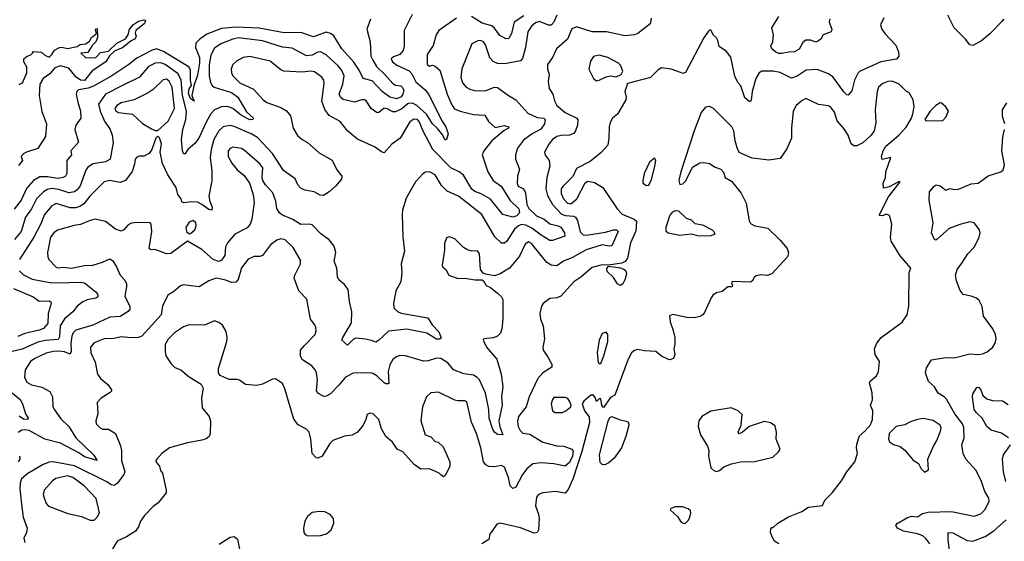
# Model space of a CAD drawing. Extents: x 2143765 to 2212931, y 878955 to 1017455.
# Tile 43 of 256: x 2162278 to 2169239, y 906303 to 909992. Entities that reach past the tile are written whole.
import ezdxf

# ---------------------------------------------------------------- set-up
doc = ezdxf.new("R2010")
doc.units = 0

msp = doc.modelspace()

# ---------------------------------------------------------------- linework, layer by layer
at = {"layer": '0CON20XD'}
for points in [[(2166076.2, 910025), (2166055, 909974.4), (2166035, 909952.7), (2166015, 909953.8), (2165951.4, 909978.6), (2165925, 909970.5), (2165895, 909945.5), (2165870.8, 909905), (2165854.6, 909795), (2165832.7, 909717.3), (2165818.8, 909701.2), (2165705, 909680.4), (2165655, 909682.5), (2165625, 909695.6), (2165601.3, 909721.3), (2165571.2, 909815), (2165555.5, 909835.5), (2165535, 909844.1), (2165517.7, 909842.3), (2165475, 909820.6), (2165402.7, 909645), (2165397.3, 909585), (2165408.8, 909545), (2165434.4, 909515), (2165459.8, 909499.8), (2165492.1, 909492.1), (2165568.9, 909488.9), (2165635, 909514.3), (2165655, 909512.5), (2165733.1, 909455), (2165785.8, 909425.8), (2165870.5, 909330.5), (2165935, 909300.8), (2165982.9, 909295), (2165992.4, 909285), (2165987.1, 909255), (2165962.4, 909217.6), (2165900.4, 909185), (2165839.5, 909140.5), (2165796.4, 909083.6), (2165782.8, 909037.2), (2165782.5, 909005), (2165811.1, 908935), (2165797.5, 908885), (2165793.7, 908833.7), (2165802.5, 908815), (2165835, 908798.1), (2165846.7, 908785), (2165854.6, 908764.6), (2165863.3, 908685), (2165877.7, 908657.7), (2165931.3, 908605), (2165985, 908582), (2166025, 908547.1), (2166085, 908534.8), (2166102.4, 908525), (2166129.6, 908485), (2166130.7, 908460.7), (2166045, 908430.3), (2166025, 908430.5), (2165965, 908467.2), (2165898.3, 908518.3), (2165855, 908538.3), (2165825, 908543.9), (2165802.9, 908535), (2165775, 908511.5), (2165722.2, 908425), (2165705, 908412.5), (2165685, 908412.2), (2165636.7, 908456.7), (2165545, 908615.4), (2165379.2, 908745), (2165299.5, 908779.5), (2165260.3, 908820.3), (2165215, 908894.4), (2165175.4, 908915.4), (2165147.3, 908912.7), (2165127.3, 908902.7), (2165075.6, 908844.4), (2165009.8, 908730.2), (2164984.7, 908645.3), (2164982.7, 908617.3), (2164986.5, 908455), (2164999.1, 908355), (2164975.6, 908265), (2164979.6, 908205), (2164971.9, 908138.1), (2164937.6, 908075), (2164919.3, 907985), (2164922.9, 907955), (2164948.3, 907928.3), (2164975, 907915.4), (2165162.5, 907882.5), (2165194.2, 907834.2), (2165240.6, 907785), (2165257, 907743), (2165247.6, 907732.4), (2165225, 907732.3), (2165156.1, 907776.1), (2165015, 907803.9), (2164885, 907788.2), (2164815, 907722.5), (2164795, 907710.8), (2164765, 907724.3), (2164722.3, 907732.3), (2164655, 907740), (2164635, 907729.2), (2164595, 907690), (2164555.8, 907725), (2164561.9, 907745), (2164622.4, 907847.6), (2164626.3, 907926.3), (2164609.7, 907999.7), (2164599.4, 908085), (2164575, 908119.2), (2164533.3, 908153.3), (2164523.9, 908173.9), (2164520, 908235), (2164500, 908285), (2164512.1, 908345), (2164501.1, 908391.1), (2164465, 908434.3), (2164407.5, 908477.5), (2164345, 908541.4), (2164325, 908546.7), (2164264.5, 908544.5), (2164209.1, 908579.1), (2164131.7, 908611.7), (2164115, 908626.2), (2164095, 908657.5), (2164087.9, 908707.9), (2164066.4, 908766.4), (2164014.6, 908824.6), (2163995.6, 908855), (2163991.5, 908875), (2163996.9, 908945), (2163975, 908972.9), (2163865, 909069.1), (2163845, 909080.4), (2163785, 909089.6), (2163765, 909081.5), (2163752.1, 909065), (2163751.1, 909025), (2163776.5, 908976.5), (2163815, 908930), (2163865, 908889.2), (2163901.9, 908835), (2163928.6, 908755), (2163935.8, 908695.8), (2163919.3, 908580.7), (2163907.1, 908545), (2163885, 908520), (2163798, 908475), (2163746.9, 908413.1), (2163733.3, 908385), (2163728.1, 908325), (2163705, 908290.8), (2163685, 908282.5), (2163645, 908296.2), (2163565, 908366.9), (2163465, 908426.7), (2163345, 908337.5), (2163315, 908337.1), (2163255, 908360.8), (2163233.9, 908366.1), (2163205, 908363.8), (2163194, 908374), (2163211.4, 908495), (2163207.1, 908545), (2163200, 908555), (2163105, 908558.6), (2163067.3, 908552.7), (2163045, 908540), (2163014.5, 908505.5), (2162995, 908495.7), (2162955, 908510.5), (2162885, 908564.6), (2162811.5, 908581.5), (2162775, 908572.5), (2162707.5, 908542.5), (2162663.5, 908536.5), (2162545, 908503.5), (2162519.4, 908485), (2162495.4, 908454.6), (2162474.4, 908344.4), (2162475.7, 908315.7), (2162484.2, 908295), (2162535, 908242.9), (2162547.8, 908237.8), (2162585, 908241.2), (2162645, 908234.1), (2162735, 908252.9), (2162795, 908255.8), (2162863.8, 908276.2), (2162915, 908300), (2162935, 908287.5), (2162961.2, 908245), (2162988, 908185), (2163019.9, 908149.9), (2163032.3, 908125), (2163033.9, 908105), (2163020.8, 908035), (2163055.5, 907965), (2163055.5, 907945), (2163045, 907928.6), (2162986.9, 907893.1), (2162915, 907887.5), (2162795, 907832.5), (2162675, 907796.1), (2162655, 907776.7), (2162646, 907755), (2162640.2, 907705), (2162642.4, 907647.6), (2162635, 907625.8), (2162595, 907642.1), (2162555, 907647.9), (2162515, 907646.6), (2162465, 907634), (2162384.3, 907595.7), (2162355, 907575.5), (2162315.5, 907515), (2162312, 907465), (2162328.4, 907428.4), (2162360.8, 907410.8), (2162434.1, 907394.1), (2162491.9, 907361.9), (2162510.6, 907325), (2162513.1, 907255), (2162523.8, 907233.8)], [(2165052.6, 910027.4), (2164996.4, 909915), (2164995.6, 909805), (2164987.8, 909775), (2164965, 909745.6), (2164919.8, 909730.2), (2164904.6, 909715), (2164913.5, 909695), (2164945, 909670.9), (2165030.6, 909630.6), (2165049, 909609), (2165078.3, 909551.7), (2165145, 909495.4), (2165166.7, 909465), (2165264.3, 909274.3), (2165291.1, 909235), (2165305.7, 909185), (2165295.9, 909144.1), (2165285, 909140), (2165269.2, 909175), (2165232.2, 909222.2), (2165195, 909256.2), (2165153.4, 909323.4), (2165085, 909385.9), (2165055, 909400.9), (2165025, 909399.2), (2164978.3, 909361.7), (2164935, 909339.1), (2164915, 909340.5), (2164875, 909361.9), (2164855, 909365.6), (2164816, 909335), (2164805, 909333.6), (2164763, 909363), (2164727.6, 909417.6), (2164715, 909425.7), (2164695, 909425.6), (2164645, 909408.2), (2164565, 909428.2), (2164545.5, 909445), (2164535.4, 909465), (2164562.2, 909535), (2164572.5, 909595), (2164555, 909633.1), (2164528.8, 909665), (2164445, 909742.5), (2164405.3, 909765.3), (2164385, 909761.8), (2164345, 909740.7), (2164305, 909736.2), (2164205, 909790), (2164135, 909797.8), (2163995, 909842.8), (2163825.7, 909864.3), (2163785, 909855.3), (2163698.5, 909821.5), (2163655, 909789.4), (2163629.7, 909740.3), (2163618, 909672), (2163617.6, 909595), (2163627.4, 909547.4), (2163637.3, 909527.3), (2163652.2, 909515), (2163775, 909476.7), (2163819.3, 909445), (2163880.7, 909340.8), (2163930.8, 909295), (2163926.2, 909285), (2163905, 909283.5), (2163845.2, 909315.2)], [(2165841, 910019), (2165773.3, 909975), (2165754.6, 909895), (2165735, 909858.5), (2165714.4, 909855.6), (2165671.1, 909881.1), (2165635, 909932.2), (2165615, 909947.7), (2165546.5, 909966.5), (2165472, 910015)], [(2168005, 909997.5), (2168001.4, 909975), (2168020, 909925), (2168015, 909906.7), (2167958.8, 909885), (2167941.2, 909855), (2167925, 909841.2), (2167905, 909834), (2167868.1, 909848.1), (2167835, 909848.2), (2167815, 909830), (2167787.6, 909782.4), (2167755, 909764.1), (2167715, 909763.2), (2167665, 909751.8), (2167645, 909753.1), (2167623.2, 909763.3), (2167596, 909785), (2167588.8, 909805), (2167601.2, 909835), (2167606, 909885), (2167596.2, 909935), (2167645.6, 910015)], [(2169234.3, 909995), (2169221.8, 909978.2), (2169137.3, 909892.7), (2169077.4, 909842.6), (2169015, 909808.5), (2168994.2, 909815), (2168964, 909855), (2168885, 909934), (2168839.5, 910025)], [(2162275, 909534.4), (2162296.7, 909545), (2162327.5, 909615), (2162327.5, 909655), (2162307.5, 909695), (2162307.5, 909715), (2162330, 909735), (2162357, 909743), (2162367.5, 909755), (2162375, 909767.5), (2162431.7, 909761.7), (2162455, 909740), (2162485, 909727.5), (2162505, 909746.2), (2162522.9, 909777.1), (2162558.8, 909795), (2162575, 909797.7), (2162615, 909788.2), (2162685, 909803.1), (2162705, 909816.2), (2162745, 909822.2), (2162770.2, 909839.8), (2162785.8, 909865), (2162820, 909895), (2162813, 909917), (2162815, 909927.5), (2162825, 909930), (2162827.1, 909865), (2162815.6, 909834.4), (2162790.9, 909809.1), (2162759.2, 909760.8), (2162710, 909755), (2162745, 909722.5), (2162815, 909723.3), (2162850, 909760), (2162905, 909770), (2162964.2, 909825.8), (2163025, 909856.7), (2163043.8, 909885), (2163054.4, 909925.6), (2163081.8, 909958.2), (2163118.3, 909981.7), (2163155, 909991.2), (2163166.2, 909985), (2163159.2, 909965), (2163098, 909915), (2163094.3, 909895.7), (2163100, 909875), (2163094.4, 909855.6), (2163065, 909841.9), (2163005, 909792.7), (2162949.4, 909770.6), (2162913.7, 909736.3), (2162886.8, 909693.2), (2162789.5, 909630.5), (2162735, 909561.9), (2162706.7, 909565), (2162677.5, 909585), (2162625, 909650), (2162565, 909665.5), (2162525, 909652.5), (2162490, 909610), (2162443.2, 909576.8), (2162420, 909535), (2162415.8, 909455), (2162433.2, 909343.2), (2162466, 909255), (2162460, 909165), (2162405, 909080), (2162325.7, 909054.3), (2162306.7, 909045), (2162287.5, 909025), (2162298, 908995), (2162268.3, 908961.7)], [(2165365, 910002.9), (2165240.8, 909915), (2165222.9, 909885), (2165199.8, 909810.2), (2165158.6, 909745), (2165159.2, 909675), (2165175, 909664), (2165195, 909670), (2165215, 909664.2), (2165246.9, 909635), (2165300.4, 909465), (2165335.4, 909385), (2165352.6, 909362.6), (2165391.2, 909345), (2165485, 909321.5), (2165566.3, 909316.3), (2165593, 909273), (2165639.5, 909229.5), (2165705, 909243.2), (2165735.6, 909235), (2165734.4, 909225), (2165702.9, 909207.1), (2165614.6, 909135), (2165558.1, 909065), (2165546.9, 909035), (2165586.8, 908916.7), (2165624.7, 908855), (2165682.3, 908815), (2165744.2, 908714.2), (2165806.5, 908655), (2165810.7, 908625), (2165792.6, 908605), (2165764.3, 908594.3), (2165693.8, 908613.8), (2165605, 908723.3), (2165541.3, 908761.3), (2165495, 908777.2), (2165475, 908793.1), (2165415, 908892.9), (2165385, 908915.8), (2165325, 908944.6), (2165198.2, 909075), (2165128, 909208), (2165105, 909267.5), (2165090, 909285), (2165065, 909287.3), (2165035, 909270), (2164967.1, 909152.9), (2164909.1, 909110.9), (2164855, 909051.4), (2164835, 909056.7), (2164785, 909093.1), (2164665, 909147.5), (2164595.9, 909205.9), (2164542.7, 909272.7), (2164465.4, 909315.4), (2164435, 909355.8), (2164414.7, 909415), (2164430.9, 909540.9), (2164428.2, 909565), (2164413.1, 909585), (2164363, 909623), (2164336.8, 909626.8), (2164275, 909620), (2164145, 909626.9), (2164125, 909636.9), (2164049.1, 909699.1), (2163905, 909731.8), (2163856.4, 909723.6), (2163811.1, 909698.9), (2163784.3, 909675), (2163772.2, 909645), (2163774.4, 909615), (2163784.7, 909594.7), (2163834.4, 909545), (2163931.2, 909501.2), (2163996.5, 909426.5), (2164025, 909405.4), (2164125, 909370), (2164165, 909346.7), (2164191.9, 909311.9), (2164210, 909225), (2164242.2, 909172.2), (2164274, 909145), (2164313.4, 909123.4), (2164395, 909050.6), (2164487.6, 908997.6), (2164520.7, 908930.7), (2164554.6, 908885), (2164552, 908865), (2164510.6, 908815), (2164465.5, 908774.5), (2164425, 908748.9), (2164401.2, 908751.2), (2164360, 908775), (2164294.3, 908785.7), (2164265, 908800.9), (2164244.5, 908825), (2164225, 908865.5), (2164141.8, 908925), (2164065.4, 909045.4), (2163958.3, 909158.3), (2163915.2, 909185.2), (2163795, 909237.6), (2163765, 909243.7), (2163716.8, 909233.2), (2163685, 909206.9), (2163650.8, 909145), (2163631.4, 909075), (2163624.6, 909015), (2163635.6, 908925), (2163636.9, 908853.1), (2163614.3, 908745), (2163620.8, 908705), (2163638.8, 908665), (2163635, 908644), (2163615, 908648.8), (2163565, 908686.1), (2163535, 908700.6), (2163495, 908704.2), (2163437, 908697), (2163423.2, 908703.2), (2163418.6, 908725), (2163396.5, 908755), (2163385, 908804), (2163325, 908894.2), (2163288.3, 908975), (2163270, 909055), (2163281.1, 909115), (2163265, 909157.5), (2163255, 909167.5), (2163240, 909155), (2163210.8, 909075), (2163193.4, 909046.6), (2163155, 909025.8), (2163125, 909026.5), (2163105, 909019.1), (2163093.4, 909005), (2163089.2, 908969.2), (2163072.6, 908917.4), (2163025.7, 908855), (2162988.9, 908841.1), (2162915, 908855.5), (2162874.7, 908845.3), (2162774.5, 908745), (2162731, 908689), (2162708, 908672), (2162675, 908661.8), (2162635, 908660.4), (2162535, 908691.1), (2162503.8, 908676.2), (2162453.3, 908615), (2162427.8, 908547.8), (2162377, 908453), (2162276.1, 908295)], [(2164758.9, 909995), (2164731.2, 909925), (2164754.6, 909835), (2164760.3, 909735), (2164773.6, 909705), (2164801.1, 909661.1), (2164859.6, 909605), (2164915, 909540), (2164935, 909530), (2164972.5, 909525), (2164982.5, 909515), (2164992.5, 909492.5), (2164986.2, 909465), (2164975, 909447.5), (2164945, 909433.2), (2164895, 909444.3), (2164839.1, 909485), (2164768.8, 909558.8), (2164705, 909577.1), (2164677.1, 909635), (2164640.8, 909690.8), (2164555, 909786.6)], [(2166743, 910003), (2166735, 909962.5), (2166648.8, 909895), (2166625, 909884.4), (2166555, 909878.5), (2166425.9, 909905.9), (2166325, 909906.1), (2166215, 909940.6), (2166181.7, 909928.3), (2166151.4, 909855), (2166071.9, 909785), (2166045, 909723.3), (2166008.8, 909675), (2166009.2, 909645), (2166021.4, 909605), (2166013.1, 909555), (2166021.8, 909505), (2166047.5, 909465), (2166058.6, 909418.6), (2166074.3, 909385), (2166134, 909335), (2166216.2, 909295), (2166224.2, 909284.2), (2166222, 909245), (2166208, 909205), (2166195, 909188), (2166164.4, 909175.6), (2166105, 909173.6), (2166075.3, 909164.7), (2166045, 909145.6), (2166017.9, 909112.1), (2165987.7, 909055), (2165993.2, 909033.2), (2166020, 908995), (2166026.2, 908955), (2166003.4, 908875), (2165996.7, 908795), (2166009.1, 908749.2), (2166044.4, 908684.4), (2166107.1, 908617.1), (2166137.1, 908607.1), (2166192.7, 908602.7), (2166207.1, 908595), (2166222.1, 908572.1), (2166240.7, 908490.7), (2166260.9, 908470.9), (2166285, 908469.2), (2166419.7, 908490.3), (2166475, 908506.7), (2166496, 908505), (2166509.2, 908495), (2166465, 908392.9), (2166445, 908389.6), (2166395, 908399.1), (2166281.5, 908365), (2166185, 908309.7), (2166122.5, 908285), (2166075, 908251.4), (2166034, 908255), (2166003.8, 908273.8), (2165895, 908408.6), (2165875, 908420.5), (2165850.9, 908405), (2165810, 908320), (2165741.4, 908235), (2165675, 908195.4), (2165635, 908180.6), (2165571.4, 908191.4), (2165555, 908200), (2165535.6, 908225.6), (2165527.5, 908335), (2165515, 908356.2), (2165475, 908355.8), (2165444.4, 908364.4), (2165415, 908381.2), (2165355, 908442.5), (2165315, 908456.7), (2165295, 908450), (2165281.7, 908408.3), (2165281.7, 908361.7), (2165264, 908255), (2165266.7, 908245), (2165290, 908225), (2165312.5, 908185), (2165375, 908160.6), (2165425, 908164.2), (2165495, 908151.4), (2165545, 908151.2), (2165555.7, 908145.7), (2165575, 908112.5), (2165605, 908097.5), (2165655, 908058.6), (2165685, 908031.4), (2165693.8, 908013.8), (2165692.7, 907875), (2165686.4, 907805), (2165676.9, 907775), (2165655, 907754.3), (2165625, 907743.1), (2165560, 907735), (2165553.8, 907726.2), (2165578.6, 907675), (2165651.3, 907591.3), (2165681.9, 907485), (2165692.9, 907395), (2165684, 907326), (2165688.2, 907265), (2165664.7, 907155), (2165671.6, 907111.6), (2165692.5, 907055), (2165655, 907057.5), (2165635, 907074.4), (2165622.5, 907095), (2165597.3, 907175), (2165593.2, 907235), (2165570.4, 907350.4), (2165528.8, 907445), (2165512.5, 907462.5), (2165485, 907478.1), (2165418.3, 907488.3)], [(2168386, 910005), (2168363.8, 909955), (2168373.8, 909925), (2168394.4, 909894.4), (2168470.9, 909810.9), (2168490, 909765), (2168492.5, 909735), (2168476.2, 909713.8), (2168366.7, 909695), (2168215, 909624.4), (2168204.5, 909615), (2168179.6, 909565), (2168161.7, 909488.3), (2168135, 909457.5), (2168125, 909460), (2168105, 909481.9), (2168027.2, 909587.2)], [(2164555, 909786.6), (2164497.7, 909877.7), (2164475.2, 909895.2), (2164445, 909904.6), (2164355, 909870.3), (2164265, 909900.9), (2164148.5, 909898.5), (2163970.8, 909930.8), (2163805, 909939.4), (2163705, 909929.4), (2163601.5, 909888.5), (2163551.2, 909855), (2163522.9, 909825), (2163520.6, 909795), (2163548.4, 909725), (2163550, 909685), (2163535, 909600), (2163509.2, 909525), (2163495.6, 909455), (2163510, 909415), (2163485, 909434.4), (2163470.6, 909469.4), (2163475, 909502.9), (2163493.3, 909526.7), (2163485.8, 909565), (2163485.7, 909635), (2163476.7, 909656.7), (2163295, 909766.6), (2163245, 909785.9), (2163215, 909776.3), (2163105, 909720.7), (2163050, 909675), (2162928.8, 909595), (2162798.6, 909521.4), (2162762.2, 909507.8), (2162693.8, 909496.2), (2162682.5, 909485), (2162678, 909465), (2162687.6, 909407.6), (2162707.5, 909345), (2162710.8, 909295), (2162674.2, 909245), (2162668.1, 909215), (2162694.4, 909125), (2162640, 909065), (2162643.5, 909035), (2162611.3, 908995), (2162611.5, 908955), (2162611.2, 908905), (2162601.1, 908885), (2162585.8, 908875), (2162545, 908869), (2162475, 908879.8), (2162418.9, 908881.1), (2162375.2, 908854.8), (2162325, 908797.1), (2162288.9, 908715), (2162238, 908652)], [(2168027.2, 909587.2), (2167995, 909608.5), (2167915, 909638.7), (2167838.8, 909635), (2167775, 909591.4), (2167735, 909578.6), (2167655, 909618.1), (2167605, 909628.1), (2167525, 909628.7), (2167506.7, 909615), (2167481.4, 909575), (2167455.6, 909485), (2167448.3, 909421.7), (2167445, 909413.8), (2167435, 909412.5), (2167405, 909440), (2167375, 909523.8), (2167355, 909548.8), (2167333.4, 909593.4), (2167305.7, 909725.7), (2167275, 909767.5), (2167222.7, 909802.7), (2167213.6, 909843.6), (2167203, 909863), (2167181.7, 909881.7), (2167165, 909917.5), (2167155, 909917.5), (2167145, 909908.8), (2167115, 909862.9), (2166985, 909618.9), (2166965, 909610.8), (2166948.3, 909618.3), (2166883, 909643), (2166815, 909651.4), (2166792.2, 909637.8), (2166736.9, 909583.1), (2166575, 909540), (2166556.4, 909483.6), (2166566.2, 909445), (2166562.5, 909425), (2166505, 909323.3), (2166468, 909295), (2166451.4, 909265), (2166444.3, 909235), (2166443, 909153), (2166435, 909104), (2166387.7, 909052.3), (2166310.5, 908989.5), (2166215, 908938.8), (2166187.2, 908882.8), (2166116.9, 908813.1), (2166106.5, 908795), (2166105, 908763.8), (2166122.4, 908725), (2166151.5, 908695), (2166175, 908690), (2166215.4, 908725), (2166275, 908838.8), (2166295, 908849.2), (2166341.2, 908841.2), (2166400, 908805), (2166500.5, 908655), (2166536.9, 908616.9), (2166621.2, 908581.2), (2166637.5, 908567.5), (2166632.8, 908497.2), (2166596.1, 908413.9), (2166574.7, 908305), (2166558.8, 908281.2), (2166535, 908270.7), (2166455, 908257.5), (2166385, 908255.5), (2166325, 908238.8), (2166245, 908170.9), (2166195, 908138.9), (2166102.2, 908037.8), (2166075, 908024.4), (2166025, 908020.8), (2165978, 907985), (2165966.2, 907965), (2165955.8, 907915), (2165960, 907875), (2165978, 907828), (2165987.8, 907735), (2165975.7, 907675), (2165977.5, 907655), (2166010.2, 907610.2), (2166040, 907555), (2166040, 907535), (2165975, 907493.9), (2165939.6, 907455), (2165880, 907325), (2165858.5, 907255), (2165804.6, 907185), (2165797.2, 907152.8), (2165801.5, 907115), (2165815, 907085.8), (2165835, 907067.8), (2165885, 907061.5), (2165975, 907004.7), (2166075, 906979.5), (2166125, 906976.9), (2166180, 906955), (2166189.5, 906939.5), (2166186.3, 906906.3), (2166165, 906859.4), (2166135, 906833.8), (2166055, 906850), (2165965, 906858.2), (2165905, 906850.9), (2165863.3, 906815), (2165833.1, 906775), (2165785, 906686.2), (2165765, 906676.2), (2165744.5, 906694.5), (2165733.3, 906755), (2165705, 906827.1), (2165685, 906838.1), (2165635, 906830), (2165595, 906831.9), (2165573.1, 906843.1), (2165556.9, 906865), (2165538.9, 906965), (2165506.9, 907065), (2165472.5, 907145), (2165438.9, 907288.9), (2165425, 907297.5), (2165375, 907296.7), (2165355, 907302.2), (2165238.9, 907358.9), (2165185, 907352.7), (2165154.5, 907325), (2165126.2, 907255), (2165112.7, 907155), (2165145, 907057.1), (2165185, 907041.4), (2165215, 907008.8), (2165235, 907003.8), (2165270.6, 906970.6), (2165317.5, 906865), (2165318.3, 906831.7), (2165285, 906767.5), (2165275, 906760), (2165255, 906773.3), (2165242.5, 906785), (2165175, 906816), (2165114.2, 906814.2), (2165067.3, 906847.3), (2164986.7, 906935), (2164946.7, 906955), (2164913.8, 907005), (2164865.5, 907045.5), (2164834.2, 907104.2), (2164817.5, 907165), (2164776.7, 907205), (2164755, 907209.2), (2164735, 907200), (2164725.8, 907164.2), (2164706.2, 907125), (2164665.6, 907074.4), (2164627.4, 907052.6), (2164573.9, 907046.1), (2164490.8, 907015), (2164469.4, 906995), (2164415.8, 906905), (2164385, 906891.2), (2164373.9, 906893.9), (2164346, 906925), (2164335.6, 907025), (2164324.3, 907075), (2164305, 907097.1), (2164247.2, 907127.2), (2164215, 907168), (2164151.3, 907381.3), (2164135, 907418.8), (2164085, 907453.3), (2164065, 907450), (2163995, 907414.2), (2163955, 907405.8), (2163875, 907412.5), (2163832.1, 907442.1), (2163815, 907447.5), (2163758, 907448), (2163696.1, 907476.1), (2163683.9, 907493.9), (2163684, 907525), (2163741.9, 907715), (2163744.3, 907745.7), (2163736.4, 907786.4), (2163711.3, 907831.3), (2163685, 907850.8), (2163655, 907862), (2163585, 907832.2), (2163475, 907832.9), (2163435, 907819.6), (2163371.5, 907778.5), (2163328.1, 907731.9), (2163306.7, 907695), (2163305.7, 907645.7), (2163311.9, 907615), (2163348.5, 907558.5), (2163375, 907533.3), (2163416.6, 907516.6), (2163475.9, 907465.9), (2163560, 907415), (2163573.8, 907385), (2163570.7, 907360.7), (2163563.1, 907315), (2163567.9, 907247.9), (2163616.6, 907186.6), (2163627.1, 907155), (2163624.3, 907065), (2163617.5, 907045), (2163595, 907027.5), (2163565, 907017.5), (2163465, 906999.2), (2163337.5, 906965), (2163283.3, 906925), (2163246.7, 906885), (2163240, 906875), (2163242.3, 906862.3), (2163266.7, 906835), (2163272.5, 906805), (2163286.7, 906785), (2163314.3, 906665), (2163312.9, 906645), (2163255.6, 906574.4), (2163220.2, 906549.8), (2163160, 906485), (2163130.8, 906445), (2163118, 906405), (2163095.6, 906374.4), (2163032.5, 906335), (2162966.1, 906303.9), (2162850.2, 906109.8)], [(2166355, 909560), (2166375, 909563.3), (2166425, 909588.8), (2166455, 909593.8), (2166495, 909587.5), (2166530, 909605), (2166542.5, 909627.5), (2166525, 909671.2), (2166510, 909685), (2166435, 909724.3), (2166375, 909741.1), (2166335, 909730.8), (2166312.6, 909697.4), (2166302.4, 909642.4), (2166333.3, 909575), (2166355, 909560)], [(2163845.2, 909315.2), (2163785, 909363.6), (2163747.7, 909377.7), (2163705, 909376.7), (2163655, 909355.3), (2163628.2, 909325), (2163597.9, 909272.1), (2163545, 909154.5), (2163515, 909116.2), (2163466.5, 909075), (2163445, 909040), (2163434.6, 909044.6), (2163428.5, 909065), (2163421.8, 909145), (2163430.4, 909215), (2163451.6, 909285), (2163457.5, 909345), (2163427.6, 909455), (2163420, 909565), (2163398.1, 909608.1), (2163305, 909675.7), (2163275, 909685.6), (2163235, 909684.3), (2163188.1, 909661.9), (2163124.5, 909585), (2163004.4, 909525.6), (2162884.5, 909465), (2162833.9, 909395), (2162846.9, 909345), (2162878, 909275), (2162916.4, 909215), (2162930.5, 909175), (2162937.4, 909122.6), (2162917.8, 909005), (2162884.1, 908985.9), (2162797.7, 908972.3), (2162760, 908950), (2162745, 908928), (2162705, 908817.9), (2162685, 908789.1), (2162665, 908774.2), (2162625, 908766.5), (2162555, 908792.1), (2162505, 908797.6), (2162475, 908791.6), (2162446.9, 908775), (2162395.6, 908724.4), (2162360.3, 908655), (2162319.7, 908595), (2162288.2, 908495), (2162241.7, 908438.3)], [(2163235, 909208), (2163255, 909208.8), (2163326.2, 909275), (2163373, 909365), (2163355.2, 909515.2), (2163335, 909556.7), (2163315, 909570.9), (2163292.8, 909567.2), (2163221.4, 909498.6), (2163185, 909474.6), (2163085.9, 909424.1), (2162995, 909403.2), (2162964.2, 909385.8), (2162951.1, 909365), (2162956.8, 909345), (2162975, 909334.8), (2163075, 909324.4), (2163145, 909258.6), (2163209.1, 909219.1), (2163235, 909208)], [(2167645, 906286.2), (2167613.7, 906303.7), (2167600.6, 906330.6), (2167586.7, 906365), (2167588.3, 906391.7), (2167595, 906400), (2167605, 906400), (2167637.7, 906432.3), (2167713, 906477), (2167806.2, 906515), (2167855, 906544), (2167953.1, 906556.9), (2167969.2, 906595), (2168022.5, 906645), (2168088.7, 906731.3), (2168125, 906793.8), (2168182, 906865), (2168200, 906925), (2168192.5, 906965), (2168195, 906990), (2168215, 907050), (2168255.9, 907084.1), (2168293, 907127), (2168307.5, 907165), (2168310, 907225), (2168292.5, 907265), (2168306.1, 907303.9), (2168303.6, 907353.6), (2168286, 907425), (2168290, 907435), (2168335, 907474), (2168350, 907505), (2168355.6, 907575), (2168325.6, 907625), (2168320.6, 907665), (2168336.7, 907705), (2168368.6, 907745), (2168516.8, 907853.2), (2168551.2, 907905), (2168564, 907965), (2168566.2, 908203.8), (2168578, 908235), (2168501.9, 908321.9), (2168437.8, 908425), (2168434.5, 908455), (2168443.1, 908545), (2168427.1, 908607.1), (2168405, 908615.7), (2168374.1, 908604.1), (2168356.4, 908606.4), (2168356, 908615), (2168420.2, 908739.8), (2168502.5, 908845), (2168495, 908848), (2168425, 908810), (2168385, 908800), (2168382.5, 908835), (2168397.5, 908875), (2168400, 908915), (2168436.4, 909016.4), (2168375, 909002.5), (2168370, 909025), (2168382.5, 909065), (2168401.7, 909098.3), (2168493.3, 909175), (2168545, 909231.2), (2168582.5, 909295), (2168591.4, 909325), (2168602.5, 909375), (2168593.8, 909425), (2168566.2, 909475), (2168545, 909486), (2168495.3, 909535.3), (2168446, 909556), (2168415, 909554.6), (2168378.9, 909541.1), (2168350, 909515), (2168339.5, 909485), (2168324.7, 909355.3), (2168330, 909265), (2168318.8, 909205), (2168296.2, 909175), (2168238.5, 909121.5), (2168195, 909100.8), (2168175, 909100), (2168156.2, 909115), (2168134.4, 909175), (2168105, 909221.4), (2168056.3, 909276.3), (2168037.2, 909337.2), (2168008.8, 909375), (2167995, 909383.8), (2167925, 909392), (2167835, 909434.3), (2167808.8, 909421.2), (2167768.1, 909385), (2167745.5, 909345), (2167733.8, 909225), (2167734.4, 909155), (2167701.4, 909078.6), (2167655, 909011.4), (2167575, 908998.6), (2167455, 909012.9), (2167365, 909053.8), (2167349.2, 909085), (2167335.6, 909135.6), (2167326.6, 909206.6), (2167312, 909235), (2167183, 909363), (2167155, 909378), (2167125, 909373.1), (2167095, 909336.2), (2167044.9, 909205), (2166952.7, 908915), (2166936.9, 908855), (2166945.6, 908825.6), (2166965, 908830.9), (2166986.7, 908853.3), (2167035, 908948.8), (2167085, 908979.2), (2167115, 908982.9), (2167154.5, 908974.5), (2167195, 908948.8), (2167235, 908933.8), (2167254.2, 908914.2), (2167266.2, 908875), (2167309.4, 908849.4), (2167378.8, 908765), (2167414.4, 908694.4), (2167435, 908570), (2167445, 908550), (2167474.3, 908534.3), (2167567.3, 908517.3), (2167655, 908433.3), (2167702.7, 908372.7), (2167712.3, 908342.3), (2167705.6, 908315), (2167595.9, 908194.1), (2167565, 908181.8), (2167515, 908187.5), (2167485, 908180), (2167470.9, 908169.1), (2167456.3, 908143.7), (2167443.3, 908136.7), (2167315, 908140), (2167310, 908125), (2167317, 908117), (2167315, 908102.5), (2167285, 908102.5), (2167245, 908068.8), (2167205, 908060.8), (2167181.2, 908045), (2167166.2, 908025), (2167118.3, 907921.7), (2167106.7, 907905), (2167085.9, 907894.1), (2167045, 907884.2), (2166995, 907885.7), (2166895, 907906), (2166872.5, 907897.5), (2166876, 907855), (2166898.6, 907795), (2166908.6, 907745), (2166908.6, 907695), (2166901.4, 907665), (2166909.2, 907625), (2166900, 907595), (2166875, 907586), (2166865, 907588.8), (2166815, 907612.5), (2166775, 907645.5), (2166695, 907650), (2166645, 907660.5), (2166625, 907653.6), (2166603.1, 907636.9), (2166578.6, 907591.4), (2166485, 907337.5), (2166455, 907320), (2166405, 907250), (2166393.6, 907263.6), (2166385, 907310), (2166375, 907310), (2166355, 907292.5), (2166345, 907320), (2166335, 907336.7), (2166315, 907335.7), (2166265, 907293.3), (2166254, 907275), (2166270, 907225), (2166303.2, 907183.2), (2166307, 907143), (2166251, 906939), (2166187.7, 906742.3), (2166155, 906670), (2166134.5, 906644.5), (2166065, 906656.5), (2165975, 906647.1), (2165945.5, 906634.5), (2165931.5, 906615), (2165924.5, 906555), (2165946.2, 906495), (2165950.5, 906465), (2165945.6, 906385), (2165936, 906365), (2165915, 906360.6), (2165818.6, 906398.6), (2165675, 906431.4), (2165651.2, 906425), (2165616.4, 906373.6), (2165602, 906355), (2165593.8, 906315), (2165543.8, 906285)], [(2168685, 909277.5), (2168805, 909280), (2168825, 909302.5), (2168843.3, 909345), (2168825.9, 909375.9), (2168795, 909402.5), (2168785, 909403.3), (2168755, 909386), (2168715, 909345.8), (2168677.5, 909285), (2168685, 909277.5)], [(2169243.3, 909255), (2169226.8, 909306.8), (2169226.2, 909353.8), (2169256.7, 909405)], [(2168952.7, 907107.3), (2168944.1, 907135), (2168888.2, 907205), (2168829.2, 907309.2), (2168814.6, 907324.6), (2168770.1, 907350.1), (2168744.6, 907394.6), (2168702.8, 907432.8), (2168681.2, 907495), (2168689.3, 907530.7), (2168725, 907586.2), (2168825.9, 907604.1), (2168885, 907600), (2168995, 907628), (2169053.9, 907623.9), (2169085, 907630), (2169116.9, 907643.1), (2169156.7, 907675), (2169174, 907705), (2169180, 907735), (2169176.6, 907766.6), (2169156.6, 907806.6), (2169090.6, 907895), (2169082.7, 907962.7), (2169062, 908005), (2169041.9, 908021.9), (2169005, 908037.1), (2168948.8, 908048.8), (2168927, 908077), (2168901.2, 908145), (2168893.8, 908185), (2168904.3, 908225.7), (2168939.1, 908270.9), (2168980, 908335), (2169027.1, 908385), (2169060.8, 908455), (2169067.5, 908485), (2169064.2, 908505), (2169025.4, 908555.4), (2168995, 908562.2), (2168925, 908544.5), (2168848, 908515), (2168765, 908440), (2168755, 908433.3), (2168745, 908437.5), (2168724.2, 908484.2), (2168735.5, 908555), (2168707.1, 908715), (2168710, 908775), (2168742.5, 908815), (2168757, 908823), (2168785, 908816.7), (2168825, 908786.2), (2168855, 908797.5), (2168885, 908790), (2168915, 908793.1), (2169005, 908830), (2169054.4, 908835.6), (2169125, 908888.6), (2169215, 908916.2), (2169229.7, 908930.3), (2169240, 908965), (2169221.8, 909065), (2169228.2, 909161.8), (2169241.1, 909215)], [(2166708.8, 908818.8), (2166725, 908822.5), (2166745, 908861.2), (2166765.3, 908945.3), (2166774.2, 908995), (2166765, 909013.3), (2166730, 908985), (2166692, 908905), (2166682, 908855), (2166684, 908835), (2166708.8, 908818.8)], [(2167081.3, 908461.3), (2167024.5, 908474.5), (2166945, 908465.4), (2166861.6, 908481.6), (2166849.1, 908495), (2166848.4, 908525), (2166875, 908605.6), (2166895, 908634.2), (2166915, 908642), (2166935, 908641.2), (2166988.9, 908588.9), (2167025.5, 908575.5), (2167051.7, 908551.7), (2167105, 908541.4), (2167173.8, 908505), (2167185.8, 908495), (2167191.2, 908475), (2167165, 908464.4), (2167081.3, 908461.3)], [(2163475, 908476.7), (2163485, 908478.8), (2163515, 908506), (2163525, 908533.3), (2163523.3, 908555), (2163505, 908572.9), (2163475, 908560), (2163452.3, 908522.3), (2163458, 908495), (2163475, 908476.7)], [(2165418.3, 907488.3), (2165345, 907516.2), (2165305, 907566.2), (2165255, 907596.4), (2165225, 907599.1), (2165165, 907580.5), (2165132.4, 907577.6), (2165005, 907614.4), (2164965, 907616.5), (2164936, 907605), (2164915, 907587.8), (2164895, 907550), (2164883.4, 907505), (2164887.1, 907425), (2164882.3, 907417.7), (2164865, 907416.9), (2164855, 907423.3), (2164803.4, 907473.4), (2164775, 907489.7), (2164755, 907493.9), (2164635, 907491.1), (2164580.9, 907465), (2164535, 907406.7), (2164475, 907346.9), (2164445, 907328.6), (2164427.5, 907327.5), (2164389.5, 907349.5), (2164376.1, 907366.1), (2164383.5, 907445), (2164376.7, 907495), (2164367.1, 907515), (2164343.1, 907543.1), (2164277.3, 907587.3), (2164261.8, 907611.8), (2164261.9, 907655), (2164292.1, 907687.9), (2164365.6, 907765), (2164372.7, 907792.7), (2164370.8, 907815), (2164364, 907835), (2164334.3, 907875), (2164307.5, 908015), (2164251.4, 908075), (2164219.2, 908165), (2164222.5, 908185), (2164262.9, 908265), (2164262.4, 908292.4), (2164210.6, 908380.6), (2164155, 908436.2), (2164125, 908442.9), (2164095, 908433.8), (2164051.2, 908398.8), (2163995, 908324.4), (2163975, 908316.7), (2163935, 908316.4), (2163892.4, 908297.6), (2163845, 908237.5), (2163821.3, 908155), (2163805, 908135.4), (2163775, 908132.5), (2163735, 908150), (2163665.5, 908164.5), (2163615.4, 908144.6), (2163546.9, 908103.1), (2163433.1, 908116.9), (2163415, 908110), (2163365, 908067.5), (2163325.4, 908044.6), (2163287.1, 907965), (2163277.1, 907905), (2163140.8, 907755), (2163115, 907743.8), (2163065, 907741.3), (2162995, 907748.9), (2162945, 907736.4), (2162875, 907734.7), (2162803.3, 907706.7), (2162778.2, 907675), (2162781.1, 907635), (2162810.5, 907570.5), (2162828.5, 907485), (2162848.1, 907455), (2162901.2, 907411.2), (2162927.5, 907375), (2162927.5, 907365), (2162917.5, 907355), (2162853.8, 907315), (2162826.2, 907285), (2162831.1, 907205), (2162815.7, 907155), (2162817.5, 907135), (2162846.2, 907105), (2162865, 907096.9), (2162906.4, 907096.4), (2162954.2, 907065), (2162989.5, 906979.5), (2162996.4, 906945), (2162997.8, 906875), (2163020, 906795), (2163014.4, 906775), (2162967.3, 906712.7), (2162945, 906698.8), (2162925, 906702.1), (2162894.8, 906724.8), (2162665, 906836.1), (2162515, 906865.8), (2162485, 906863.1), (2162443, 906847), (2162335, 906783.6), (2162290.5, 906745), (2162280.5, 906715), (2162278.5, 906675), (2162292.3, 906545), (2162302.3, 906475), (2162331.1, 906395), (2162326.9, 906365), (2162306.9, 906325), (2162313.1, 906295)], [(2162276.4, 908215), (2162305, 908187.1), (2162367, 908157), (2162505, 908131.1), (2162627.8, 908132.2), (2162705.9, 908135.9), (2162735, 908131.5), (2162818.2, 908065), (2162830.9, 908045), (2162829.1, 908030.9), (2162815, 908021.8), (2162755, 908010.8), (2162725, 907996.5), (2162685, 907966.5), (2162654.5, 907925), (2162595, 907876.2), (2162564, 907826), (2162560.2, 907749.8), (2162548.8, 907731.2), (2162456.6, 907723.4), (2162405, 907711), (2162295, 907663), (2162184.2, 907635)], [(2166525, 908111.3), (2166505, 908123.5), (2166475, 908168.5), (2166432.1, 908212.1), (2166428.3, 908231.7), (2166440.7, 908249.3), (2166525, 908236.3), (2166548.3, 908228.3), (2166563.5, 908215), (2166567.8, 908195), (2166555, 908152.1), (2166542.5, 908125), (2166525, 908111.3)], [(2162235, 908091.3), (2162372, 908032), (2162415, 908000.6), (2162485, 908003.3), (2162497.5, 907997.5), (2162499.5, 907985), (2162478, 907915), (2162475.7, 907844.3), (2162445, 907809.1), (2162415, 907795.3), (2162315, 907771.6), (2162265, 907752.2)], [(2166375, 907558.8), (2166385, 907560), (2166407.7, 907615), (2166436.1, 907715), (2166435.8, 907765.8), (2166425, 907782.5), (2166395, 907772.5), (2166373.3, 907725), (2166361.4, 907635), (2166367.7, 907567.7), (2166375, 907558.8)], [(2169268.8, 907035), (2169218.5, 907068.5), (2169145, 907089.1), (2169115.4, 907115), (2169083.1, 907175), (2169042.3, 907212.3), (2169026.2, 907236.2), (2169013.9, 907325), (2169016.2, 907345), (2169045, 907392), (2169055, 907394.2), (2169071.5, 907375), (2169086.5, 907335), (2169115, 907311.1), (2169155, 907300), (2169226.4, 907296.4), (2169265, 907270.5)], [(2162225, 907352.6), (2162280.9, 907305), (2162296.7, 907275), (2162319.1, 907205), (2162336.7, 907175), (2162335.9, 907164.1), (2162305, 907167.5), (2162275, 907187.4)], [(2166115, 907212.9), (2166138.8, 907225), (2166173.3, 907255), (2166176.2, 907265), (2166165.8, 907295), (2166152.5, 907312.5), (2166135, 907320), (2166055, 907320.8), (2166043.5, 907305), (2166035.6, 907275), (2166044.3, 907225), (2166063.6, 907213.6), (2166115, 907212.9)], [(2162523.8, 907233.8), (2162568.9, 907168.9), (2162625.3, 907115.3), (2162675.4, 907035), (2162800, 906915), (2162825.8, 906875), (2162735, 906900.9), (2162695, 906928.3), (2162565, 906996.7), (2162455, 907026.2), (2162345, 907086.1), (2162315, 907092.6), (2162291.8, 907088.2), (2162267.1, 907072.9)], [(2167205, 906796.7), (2167225, 906803.3), (2167255, 906830), (2167308.8, 906851.2), (2167374.1, 906864.1), (2167475, 906867.1), (2167601.7, 906898.3), (2167643.3, 906935), (2167653.3, 906955), (2167625.6, 907025.6), (2167628.6, 907075), (2167618.8, 907118.8), (2167585, 907141.2), (2167540.7, 907149.3), (2167435, 907114), (2167385, 907072), (2167365, 907062.5), (2167357.5, 907075), (2167377.5, 907125), (2167385, 907200), (2167357.5, 907225), (2167307.7, 907247.7), (2167165, 907224.4), (2167100, 907185), (2167078.8, 907155), (2167073.8, 907115), (2167090, 907055), (2167141.2, 906975), (2167148.8, 906945), (2167147.5, 906905), (2167163.6, 906823.6), (2167183.9, 906803.9), (2167205, 906796.7)], [(2166415, 906844.2), (2166395, 906845.8), (2166380.5, 906860.5), (2166376.2, 906915), (2166436.9, 907153.1), (2166450.5, 907179.5), (2166465, 907186.2), (2166515, 907164.3), (2166575, 907150), (2166584.2, 907135), (2166583.1, 907125), (2166564, 907045), (2166531.2, 906965), (2166479.5, 906890.5), (2166443, 906857), (2166415, 906844.2)], [(2168675, 906792.5), (2168701.7, 906808.3), (2168698.8, 906885), (2168737.1, 906975), (2168761.5, 907015), (2168787.4, 907082.6), (2168791.1, 907105), (2168785.7, 907125), (2168735, 907156.7), (2168665, 907170.5), (2168625, 907165.6), (2168575, 907148.1), (2168535, 907125.8), (2168475, 907114.4), (2168425.7, 907065), (2168420.6, 907025), (2168426.8, 907006.8), (2168455, 906988), (2168502.7, 906972.7), (2168535, 906948), (2168595, 906878), (2168633, 906853), (2168650, 906815), (2168675, 906792.5)], [(2168711.5, 906285), (2168683.9, 906323.9), (2168661.9, 906341.9), (2168625, 906356.5), (2168525, 906374.6), (2168484.2, 906395), (2168470.8, 906415), (2168481.2, 906428.8), (2168555, 906472.5), (2168585, 906482), (2168625, 906476), (2168660.8, 906499.2), (2168700.1, 906509.9), (2168865, 906513.1), (2169025, 906481.5), (2169073.3, 906496.7), (2169101.5, 906525), (2169131.4, 906585), (2169128.7, 906608.7), (2169101.1, 906655), (2169077.8, 906725), (2169040.6, 906805), (2168967.1, 906885), (2168948.6, 906925), (2168938.6, 906985), (2168954.6, 907035.4), (2168952.7, 907107.3)], [(2169248.9, 906725), (2169233.2, 906795), (2169226.4, 906883.6), (2169233.6, 906915), (2169281.4, 906985)], [(2162276.2, 906905), (2162279.1, 906885), (2162267.9, 906865)], [(2162775, 906452), (2162805, 906452.5), (2162825.8, 906474.2), (2162841.2, 906505), (2162817.5, 906605), (2162733.6, 906695), (2162652.5, 906755), (2162615, 906765.2), (2162532.4, 906747.6), (2162509.3, 906730.7), (2162451.8, 906665), (2162444.5, 906635), (2162448, 906618), (2162465, 906571.2), (2162482.4, 906552.4), (2162618.7, 906498.7), (2162715, 906477.5), (2162775, 906452)], [(2166975, 906430), (2166985, 906432.5), (2167006.4, 906453.6), (2167016.4, 906473.6), (2167022.5, 906505), (2167019.3, 906519.3), (2167003.6, 906533.6), (2166963.6, 906546.4), (2166915, 906546.7), (2166880, 906535), (2166877.5, 906525), (2166929.3, 906479.3), (2166950.7, 906440.7), (2166975, 906430)], [(2164315, 906342), (2164405, 906344.5), (2164445.8, 906355), (2164478.9, 906385), (2164498.3, 906431.7), (2164495.8, 906465), (2164473.5, 906493.5), (2164435, 906511.4), (2164395, 906514.4), (2164345, 906506.9), (2164312.1, 906477.9), (2164294.5, 906445.5), (2164283.3, 906395), (2164287.5, 906365), (2164295, 906351.2), (2164315, 906342)], [(2168858, 906175), (2168841.6, 906315), (2168842, 906365), (2168875, 906363.6), (2168975, 906309.4), (2169015, 906304.1), (2169102.2, 906337.8), (2169165, 906376.8), (2169252.7, 906455)], [(2163687, 906283), (2163765, 906332.5), (2163795, 906336.7), (2163818.3, 906318.3), (2163836.2, 906225)]]:
    msp.add_lwpolyline(points, dxfattribs=at)

doc.saveas('drawing.dxf')
